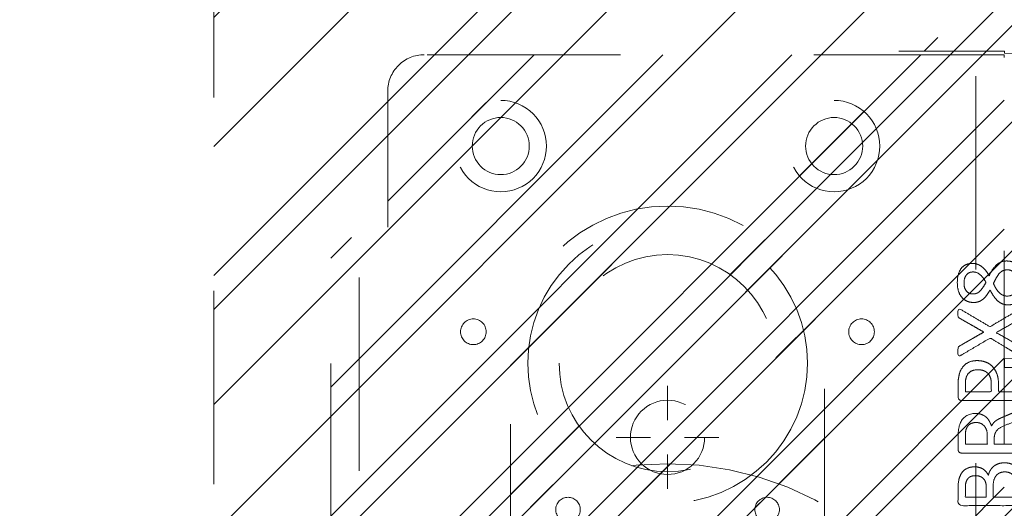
# Model space of a CAD drawing. Header units: inches. Extents: x -471 to -284, y -222 to 20.
# Tile 51 of 54: x -345.97 to -339.18, y 12.42 to 15.79. Entities that reach past the tile are written whole.
import ezdxf

# ---------------------------------------------------------------- set-up
doc = ezdxf.new("R2010")
doc.units = ezdxf.units.IN
doc.header["$LTSCALE"] = 32
doc.header["$MEASUREMENT"] = 0
doc.header["$PDMODE"] = 1
doc.header["$PDSIZE"] = -2
doc.linetypes.add('Dash Style-1', pattern=[0.083328, 0.041656, -0.041672])
for name, color, linetype, lineweight in [('DashLine', 7, 'Dash Style-1', 13), ('DashLineFill', 7, 'Dash Style-1', 13), ('Drawing', 7, 'Continuous', 18), ('Metal-DeskStructure', 7, 'Continuous', 13), ('None', 7, 'Continuous', 18), ('Wood_1-H', 7, 'Continuous', 13)]:
    doc.layers.add(name, color=color, linetype=linetype, lineweight=lineweight)
doc.layers.add('Metal_Black', color=7, linetype='Continuous', lineweight=13, true_color=0x4c4c4c)
pattern_1 = [(45, (0, 0), (-1.613, 1.9357), []), (45, (-1.0608, 1.0608), (-0.472346, 0.41676), [])]

# ---------------------------------------------------------------- blocks, each defined once
blk = doc.blocks.new('Group-55')
at = {"layer": 'Metal_Black', "color": 7}
for points, knots in [([(2.3381, 3.6174), (2.3657, 3.6174), (2.4119, 3.597), (2.4433, 3.5564), (2.4599, 3.4992), (2.4599, 3.4291), (2.4451, 3.3737), (2.4156, 3.335), (2.375, 3.3147), (2.327, 3.3147), (2.2919, 3.3295), (2.2624, 3.3553), (2.2366, 3.394), (2.2236, 3.418), (2.2126, 3.3959), (2.1886, 3.3645), (2.1609, 3.3424), (2.1295, 3.3313), (2.0871, 3.3313), (2.0465, 3.3479), (2.0151, 3.383), (1.9985, 3.4346), (1.9985, 3.5048), (2.0151, 3.5546), (2.0428, 3.586), (2.0797, 3.6007), (2.1203, 3.6007), (2.1517, 3.5897), (2.1812, 3.5675), (2.207, 3.5361), (2.2181, 3.514), (2.2513, 3.5915), (2.3178, 3.6174), (2.3381, 3.6174)], [0, 0, 0, 0.040945, 0.08189, 0.122836, 0.163781, 0.200632, 0.237482, 0.274333, 0.311184, 0.338205, 0.365227, 0.392248, 0.419269, 0.419269, 0.443822, 0.468375, 0.492928, 0.51748, 0.549396, 0.581313, 0.613229, 0.645145, 0.677061, 0.708977, 0.740893, 0.772809, 0.799408, 0.826007, 0.852606, 0.879205, 0.879205, 0.969801, 1, 1, 1]), ([(2.1074, 3.5417), (2.0926, 3.5417), (2.0705, 3.5325), (2.0539, 3.5122), (2.0446, 3.4845), (2.0446, 3.4291), (2.0778, 3.3904), (2.1221, 3.3904), (2.1443, 3.3996), (2.1646, 3.4199), (2.1849, 3.4494), (2.196, 3.4697), (2.1775, 3.5048), (2.1332, 3.5417), (2.1074, 3.5417)], [0, 0, 0, 0.064819, 0.129638, 0.194457, 0.259276, 0.388914, 0.518552, 0.583375, 0.648198, 0.71302, 0.777843, 0.777843, 0.888922, 1, 1, 1]), ([(2.3436, 3.5564), (2.327, 3.5564), (2.3012, 3.5454), (2.279, 3.5214), (2.2587, 3.4863), (2.2476, 3.4623), (2.2569, 3.4402), (2.279, 3.407), (2.3012, 3.3867), (2.327, 3.3756), (2.4119, 3.3756), (2.4119, 3.5122), (2.375, 3.5564), (2.3436, 3.5564)], [0, 0, 0, 0.062166, 0.124332, 0.186498, 0.248664, 0.248664, 0.305108, 0.361552, 0.417996, 0.474441, 0.742583, 0.871292, 1, 1, 1]), ([(2.4303, 3.2861), (2.4377, 3.2898), (2.4469, 3.2916), (2.4525, 3.2861), (2.4543, 3.2713), (2.4543, 3.2515), (2.4543, 3.2363), (2.4506, 3.2289), (2.4469, 3.2252), (2.4433, 3.2233), (2.3547, 3.1735), (2.2661, 3.1237), (2.3547, 3.0739), (2.4433, 3.024), (2.4469, 3.0222), (2.4506, 3.0166), (2.4543, 3.0111), (2.4543, 2.9959), (2.4543, 2.976), (2.4516, 2.9567), (2.4377, 2.9594), (2.4303, 2.9631), (2.3279, 3.025), (2.2255, 3.0868), (2.1258, 3.0277), (2.0262, 2.9687), (2.0188, 2.965), (2.005, 2.9622), (2.0022, 2.9816), (2.0022, 3.0056), (2.004, 3.0185), (2.0059, 3.0259), (2.0114, 3.0296), (2.0133, 3.0314), (2.0972, 3.0794), (2.1812, 3.1274), (2.0972, 3.1754), (2.0133, 3.2233), (2.0114, 3.2252), (2.0059, 3.227), (2.004, 3.2344), (2.0022, 3.2455), (2.0022, 3.2676), (2.005, 3.287), (2.0188, 3.2842), (2.0262, 3.2805), (2.1249, 3.2224), (2.2236, 3.1643), (2.327, 3.2252), (2.4303, 3.2861)], [0, 0, 0, 0.005797, 0.011593, 0.01739, 0.023187, 0.027776, 0.031157, 0.034538, 0.03792, 0.03792, 0.121199, 0.121199, 0.204479, 0.204479, 0.20786, 0.211241, 0.214623, 0.219212, 0.225008, 0.236602, 0.242398, 0.242398, 0.326423, 0.326423, 0.407782, 0.407782, 0.413578, 0.425171, 0.430968, 0.435937, 0.440905, 0.445874, 0.450842, 0.450842, 0.634953, 0.634953, 0.819063, 0.819063, 0.824031, 0.829, 0.833968, 0.838937, 0.843905, 0.853843, 0.858811, 0.858811, 0.927786, 0.927786, 1, 1, 1]), ([(2.1351, 2.9306), (2.1701, 2.9306), (2.2236, 2.9085), (2.2605, 2.8679), (2.2827, 2.8088), (2.2827, 2.7414), (2.2827, 2.7165), (2.363, 2.7165), (2.4469, 2.7165), (2.4506, 2.7128), (2.4525, 2.7055), (2.4543, 2.6944), (2.4543, 2.6778), (2.4525, 2.6667), (2.4506, 2.6593), (2.4469, 2.6556), (2.2366, 2.6556), (2.0169, 2.6556), (2.004, 2.6704), (2.004, 2.7276), (2.004, 2.7904), (2.0077, 2.8162), (2.0151, 2.8531), (2.0372, 2.89), (2.0686, 2.9177), (2.1111, 2.9306), (2.1351, 2.9306)], [0, 0, 0, 0.066268, 0.132535, 0.198803, 0.26507, 0.303966, 0.303966, 0.429297, 0.43506, 0.440822, 0.446584, 0.452347, 0.456957, 0.461567, 0.466177, 0.470786, 0.728938, 0.745073, 0.761208, 0.845107, 0.870922, 0.896738, 0.922553, 0.948369, 0.974184, 1, 1, 1]), ([(2.1406, 2.8679), (2.1129, 2.8679), (2.076, 2.8476), (2.0594, 2.818), (2.0539, 2.7867), (2.0539, 2.7433), (2.0539, 2.7165), (2.1434, 2.7165), (2.2329, 2.7165), (2.2329, 2.7433), (2.2329, 2.7959), (2.2199, 2.8328), (2.1941, 2.8568), (2.1609, 2.8679), (2.1406, 2.8679)], [0, 0, 0, 0.053098, 0.106195, 0.159293, 0.212391, 0.297937, 0.297937, 0.584068, 0.584068, 0.669615, 0.752211, 0.834807, 0.917404, 1, 1, 1]), ([(2.4433, 2.5926), (2.4469, 2.5926), (2.4506, 2.5908), (2.4525, 2.5834), (2.4543, 2.5705), (2.4543, 2.552), (2.4525, 2.541), (2.4506, 2.5336), (2.4451, 2.5299), (2.4396, 2.528), (2.387, 2.5077), (2.3344, 2.4874), (2.3159, 2.48), (2.2864, 2.4653), (2.2642, 2.4431), (2.2532, 2.4136), (2.2532, 2.3739), (2.2532, 2.3546), (2.3482, 2.3546), (2.4469, 2.3546), (2.4506, 2.3509), (2.4525, 2.3435), (2.4543, 2.3324), (2.4543, 2.3158), (2.4525, 2.3047), (2.4506, 2.2973), (2.4469, 2.2937), (2.2356, 2.2937), (2.0151, 2.2937), (2.004, 2.3084), (2.004, 2.3638), (2.004, 2.4284), (2.0059, 2.4505), (2.0077, 2.4597), (2.0114, 2.4856), (2.0317, 2.5262), (2.0612, 2.552), (2.1, 2.5668), (2.1443, 2.5668), (2.1812, 2.5539), (2.2089, 2.5317), (2.2273, 2.4985), (2.2347, 2.48), (2.2402, 2.4911), (2.255, 2.5096), (2.2753, 2.5243), (2.303, 2.5373), (2.3196, 2.5446), (2.3685, 2.5649), (2.4174, 2.5852), (2.4303, 2.5908), (2.4414, 2.5926), (2.4433, 2.5926)], [0, 0, 0, 0.004018, 0.008035, 0.012053, 0.01607, 0.020088, 0.024105, 0.028123, 0.03214, 0.03214, 0.070951, 0.070951, 0.084634, 0.098317, 0.112001, 0.125684, 0.138745, 0.138745, 0.202807, 0.205295, 0.207782, 0.21027, 0.212758, 0.214748, 0.216739, 0.218729, 0.220719, 0.332671, 0.339637, 0.346603, 0.391882, 0.407555, 0.423229, 0.423229, 0.466696, 0.510164, 0.553631, 0.597099, 0.640566, 0.684033, 0.727501, 0.770968, 0.770968, 0.798042, 0.825115, 0.852188, 0.879262, 0.879262, 0.958132, 0.958132, 0.979066, 1, 1, 1]), ([(2.1295, 2.504), (2.1018, 2.504), (2.0668, 2.48), (2.0575, 2.4524), (2.0557, 2.4431), (2.0539, 2.421), (2.0539, 2.3795), (2.0539, 2.3546), (2.1295, 2.3546), (2.2052, 2.3546), (2.2052, 2.3832), (2.2052, 2.4358), (2.1941, 2.469), (2.172, 2.493), (2.1443, 2.504), (2.1295, 2.504)], [0, 0, 0, 0.142515, 0.285031, 0.285031, 0.330993, 0.376955, 0.445899, 0.445899, 0.655281, 0.655281, 0.734439, 0.800829, 0.867219, 0.93361, 1, 1, 1]), ([(2.3233, 2.2263), (2.3454, 2.2263), (2.3805, 2.2152), (2.41, 2.1968), (2.4303, 2.1691), (2.4525, 2.1193), (2.4525, 2.0122), (2.4525, 1.9458), (2.4414, 1.931), (2.2283, 1.931), (2.0151, 1.931), (2.004, 1.9458), (2.004, 2.0039), (2.004, 2.0953), (2.0206, 2.1469), (2.0483, 2.1802), (2.0908, 2.1986), (2.1332, 2.1986), (2.1627, 2.1912), (2.1867, 2.1765), (2.207, 2.1525), (2.2126, 2.1396), (2.2163, 2.158), (2.2347, 2.1894), (2.2624, 2.2134), (2.3012, 2.2263), (2.3233, 2.2263)], [0, 0, 0, 0.031455, 0.06291, 0.094366, 0.125821, 0.188731, 0.266159, 0.275837, 0.285516, 0.435531, 0.44521, 0.454888, 0.521427, 0.574659, 0.627891, 0.681123, 0.734355, 0.762747, 0.791139, 0.819531, 0.847924, 0.847924, 0.885943, 0.923962, 0.961981, 1, 1, 1]), ([(2.124, 2.1377), (2.1074, 2.1377), (2.0815, 2.1285), (2.0631, 2.1082), (2.0539, 2.0768), (2.0539, 2.0215), (2.0539, 1.9901), (2.1258, 1.9901), (2.1978, 1.9901), (2.1978, 2.0242), (2.1978, 2.0805), (2.1867, 2.11), (2.1664, 2.1285), (2.1387, 2.1377), (2.124, 2.1377)], [0, 0, 0, 0.074499, 0.148998, 0.223496, 0.297995, 0.395417, 0.395417, 0.61891, 0.61891, 0.724928, 0.793696, 0.862464, 0.931232, 1, 1, 1]), ([(2.327, 2.1636), (2.3067, 2.1636), (2.2772, 2.1506), (2.2569, 2.1266), (2.2458, 2.0897), (2.2458, 2.0261), (2.2458, 1.9901), (2.3242, 1.9901), (2.4027, 1.9901), (2.4027, 2.0334), (2.4027, 2.1174), (2.375, 2.1506), (2.3454, 2.1636), (2.327, 2.1636)], [0, 0, 0, 0.079156, 0.158312, 0.237468, 0.316624, 0.419526, 0.419526, 0.643799, 0.643799, 0.767809, 0.883905, 0.941952, 1, 1, 1]), ([(2.4285, 1.8552), (2.4359, 1.8552), (2.4497, 1.8524), (2.4525, 1.8441), (2.4525, 1.7251), (2.4525, 1.6061), (2.4506, 1.6024), (2.4451, 1.5987), (2.4359, 1.5968), (2.423, 1.5968), (2.4137, 1.5987), (2.4082, 1.6005), (2.4045, 1.6061), (2.4045, 1.655), (2.4045, 1.702), (2.2347, 1.702), (2.0649, 1.702), (2.0908, 1.6587), (2.1166, 1.6153), (2.1184, 1.6097), (2.1203, 1.6005), (2.1166, 1.5968), (2.1055, 1.595), (2.0931, 1.595), (2.0834, 1.595), (2.0778, 1.5968), (2.0742, 1.6005), (2.0723, 1.6042), (2.0391, 1.6559), (2.0059, 1.7076), (2.004, 1.7094), (2.004, 1.7131), (2.0022, 1.7186), (2.0022, 1.7357), (2.0022, 1.7537), (2.0059, 1.7592), (2.0096, 1.7611), (2.208, 1.7611), (2.4045, 1.7611), (2.4045, 1.8017), (2.4045, 1.846), (2.4082, 1.8497), (2.4137, 1.8533), (2.423, 1.8552), (2.4285, 1.8552)], [0, 0, 0, 0.00261, 0.007831, 0.010441, 0.176195, 0.178805, 0.181415, 0.184026, 0.186636, 0.188594, 0.190551, 0.192509, 0.194467, 0.244389, 0.244389, 0.424498, 0.424498, 0.47805, 0.47805, 0.484241, 0.490432, 0.496622, 0.502813, 0.507071, 0.510941, 0.514811, 0.518682, 0.518682, 0.576295, 0.576295, 0.578743, 0.58119, 0.583638, 0.590247, 0.593184, 0.596122, 0.599059, 0.911881, 0.911881, 0.976501, 0.982376, 0.988251, 0.994125, 1, 1, 1])]:
    blk.add_open_spline(points, degree=2, knots=knots, dxfattribs=at)
blk = doc.blocks.new('1BRPX8-Util_Bkt_Lg-F (2D)')
at = {"layer": 'DashLineFill', "linetype": 'Continuous', "lineweight": 13}
h = blk.add_hatch(dxfattribs=at)
h.set_pattern_fill('Steel', color=253, style=0, pattern_type=2)
h.set_pattern_definition(pattern_1)
edge = h.paths.add_edge_path()
edge.add_line((-4.4685, 7.4055), (-3.1299, 7.4055))
edge.add_line((-3.1299, 7.4055), (-3.1299, -2.0118))
edge.add_line((-3.1299, -2.0118), (-4.4685, -2.0118))
edge.add_line((-4.4685, -2.0118), (-4.4685, -2.1457))
edge.add_line((-4.4685, -2.1457), (-2.4213, -2.1457))
edge.add_line((-2.4213, -2.1457), (-2.4213, -2.5236))
edge.add_arc((-2.3031, -2.5236), 0.1181, 180, 270)
edge.add_line((-2.3031, -2.6417), (2.3031, -2.6417))
edge.add_arc((2.3031, -2.5236), 0.1181, 270, 360)
edge.add_line((2.4213, -2.5236), (2.4213, -2.1457))
edge.add_line((2.4213, -2.1457), (4.4685, -2.1457))
edge.add_line((4.4685, -2.1457), (4.4685, -2.0118))
edge.add_line((4.4685, -2.0118), (3.1299, -2.0118))
edge.add_line((3.1299, -2.0118), (3.1299, 7.4055))
edge.add_line((3.1299, 7.4055), (4.4685, 7.4055))
edge.add_line((4.4685, 7.4055), (4.4685, 7.5394))
edge.add_line((4.4685, 7.5394), (2.4213, 7.5394))
edge.add_line((2.4213, 7.5394), (2.4213, 7.9173))
edge.add_arc((2.3031, 7.9173), 0.1181, 0, 90)
edge.add_line((2.3031, 8.0354), (-2.3031, 8.0354))
edge.add_arc((-2.3031, 7.9173), 0.1181, 90, 180)
edge.add_line((-2.4213, 7.9173), (-2.4213, 7.5394))
edge.add_line((-2.4213, 7.5394), (-4.4685, 7.5394))
edge.add_line((-4.4685, 7.5394), (-4.4685, 7.4055))
at = {"layer": 'DashLineFill', "flags": 128}
blk.add_lwpolyline([(-4.4685, 7.4055), (-3.1299, 7.4055), (-3.1299, -2.0118), (-4.4685, -2.0118), (-4.4685, -2.1457), (-2.4213, -2.1457), (-2.4213, -2.5236, 0.414214), (-2.3031, -2.6417), (2.3031, -2.6417, 0.414214), (2.4213, -2.5236), (2.4213, -2.1457), (4.4685, -2.1457), (4.4685, -2.0118), (3.1299, -2.0118), (3.1299, 7.4055), (4.4685, 7.4055), (4.4685, 7.5394), (2.4213, 7.5394), (2.4213, 7.9173, 0.414214), (2.3031, 8.0354), (-2.3031, 8.0354, 0.414214), (-2.4213, 7.9173), (-2.4213, 7.5394), (-4.4685, 7.5394)], format="xyb", close=True, dxfattribs=at)
at = {"layer": 'Metal_Black', "color": 7}
blk.add_blockref('Group-55', (0, 0), dxfattribs=at)
blk = doc.blocks.new('Slate-LegBrace (2D)')
at = {"layer": 'DashLineFill', "linetype": 'Continuous', "lineweight": 13}
h = blk.add_hatch(dxfattribs=at)
h.set_pattern_fill('Steel', color=253, style=0, pattern_type=2)
h.set_pattern_definition(pattern_1)
edge = h.paths.add_edge_path()
edge.add_line((-2.1996, 0.1352), (-1.3748, 0.1352))
edge.add_arc((0, 0.0136), 1.3801, 5.05459, 174.94541, ccw=False)
edge.add_line((1.3748, 0.1352), (2.1997, 0.1352))
edge.add_arc((0.0001, 0.0171), 2.2028, 3.07313, 176.92687)
h = blk.add_hatch(dxfattribs=at)
h.set_pattern_fill('Steel', color=253, style=0, pattern_type=2)
h.set_pattern_definition(pattern_1)
h.paths.add_polyline_path([(-0.6866, 1.8192), (-0.6949, 1.8196), (-0.7032, 1.8209), (-0.7112, 1.8229), (-0.719, 1.8257), (-0.7265, 1.8292), (-0.7337, 1.8335), (-0.7403, 1.8384), (-0.7465, 1.844), (-0.7521, 1.8502), (-0.757, 1.8568), (-0.7613, 1.864), (-0.7648, 1.8715), (-0.7676, 1.8793), (-0.7697, 1.8874), (-0.7709, 1.8956), (-0.7713, 1.9039), (-0.7709, 1.9122), (-0.7697, 1.9204), (-0.7676, 1.9284), (-0.7648, 1.9363), (-0.7613, 1.9438), (-0.757, 1.9509), (-0.7521, 1.9576), (-0.7465, 1.9637), (-0.7403, 1.9693), (-0.7337, 1.9742), (-0.7265, 1.9785), (-0.719, 1.9821), (-0.7112, 1.9849), (-0.7032, 1.9869), (-0.6949, 1.9881), (-0.6866, 1.9885), (-0.6783, 1.9881), (-0.6701, 1.9869), (-0.6621, 1.9849), (-0.6542, 1.9821), (-0.6467, 1.9785), (-0.6396, 1.9742), (-0.6329, 1.9693), (-0.6268, 1.9637), (-0.6212, 1.9576), (-0.6163, 1.9509), (-0.612, 1.9438), (-0.6084, 1.9363), (-0.6056, 1.9284), (-0.6036, 1.9204), (-0.6024, 1.9122), (-0.602, 1.9039), (-0.6024, 1.8956), (-0.6036, 1.8874), (-0.6056, 1.8793), (-0.6084, 1.8715), (-0.612, 1.864), (-0.6163, 1.8568), (-0.6212, 1.8502), (-0.6268, 1.844), (-0.6329, 1.8384), (-0.6396, 1.8335), (-0.6467, 1.8292), (-0.6542, 1.8257), (-0.6621, 1.8229), (-0.6701, 1.8209), (-0.6783, 1.8196)])
h = blk.add_hatch(dxfattribs=at)
h.set_pattern_fill('Steel', color=253, style=0, pattern_type=2)
h.set_pattern_definition(pattern_1)
h.paths.add_polyline_path([(0.6865, 1.8192), (0.6783, 1.8196), (0.67, 1.8209), (0.662, 1.8229), (0.6542, 1.8257), (0.6467, 1.8293), (0.6395, 1.8335), (0.6329, 1.8385), (0.6267, 1.8441), (0.6212, 1.8502), (0.6162, 1.8569), (0.6119, 1.864), (0.6084, 1.8716), (0.6056, 1.8794), (0.6036, 1.8874), (0.6024, 1.8957), (0.602, 1.904), (0.6024, 1.9123), (0.6036, 1.9205), (0.6057, 1.9285), (0.6085, 1.9363), (0.612, 1.9438), (0.6163, 1.951), (0.6213, 1.9576), (0.6268, 1.9638), (0.633, 1.9694), (0.6397, 1.9743), (0.6468, 1.9786), (0.6543, 1.9821), (0.6622, 1.9849), (0.6702, 1.9869), (0.6784, 1.9881), (0.6867, 1.9885), (0.695, 1.9881), (0.7032, 1.9869), (0.7113, 1.9848), (0.7191, 1.982), (0.7266, 1.9785), (0.7337, 1.9742), (0.7404, 1.9692), (0.7466, 1.9637), (0.7521, 1.9575), (0.7571, 1.9508), (0.7613, 1.9437), (0.7649, 1.9362), (0.7677, 1.9284), (0.7697, 1.9203), (0.7709, 1.9121), (0.7713, 1.9038), (0.7709, 1.8955), (0.7696, 1.8873), (0.7676, 1.8792), (0.7648, 1.8714), (0.7612, 1.8639), (0.757, 1.8568), (0.752, 1.8501), (0.7464, 1.844), (0.7403, 1.8384), (0.7336, 1.8334), (0.7265, 1.8292), (0.7189, 1.8256), (0.7111, 1.8228), (0.7031, 1.8208), (0.6948, 1.8196)])
at = {"layer": 'DashLineFill', "flags": 128}
blk.add_lwpolyline([(-2.1996, 0.1352), (-1.3748, 0.1352, -0.915455), (1.3748, 0.1352), (2.1997, 0.1352, 0.947752)], format="xyb", close=True, dxfattribs=at)
for points in [[(-0.6866, 1.8192), (-0.6949, 1.8196), (-0.7032, 1.8209), (-0.7112, 1.8229), (-0.719, 1.8257), (-0.7265, 1.8292), (-0.7337, 1.8335), (-0.7403, 1.8384), (-0.7465, 1.844), (-0.7521, 1.8502), (-0.757, 1.8568), (-0.7613, 1.864), (-0.7648, 1.8715), (-0.7676, 1.8793), (-0.7697, 1.8874), (-0.7709, 1.8956), (-0.7713, 1.9039), (-0.7709, 1.9122), (-0.7697, 1.9204), (-0.7676, 1.9284), (-0.7648, 1.9363), (-0.7613, 1.9438), (-0.757, 1.9509), (-0.7521, 1.9576), (-0.7465, 1.9637), (-0.7403, 1.9693), (-0.7337, 1.9742), (-0.7265, 1.9785), (-0.719, 1.9821), (-0.7112, 1.9849), (-0.7032, 1.9869), (-0.6949, 1.9881), (-0.6866, 1.9885), (-0.6783, 1.9881), (-0.6701, 1.9869), (-0.6621, 1.9849), (-0.6542, 1.9821), (-0.6467, 1.9785), (-0.6396, 1.9742), (-0.6329, 1.9693), (-0.6268, 1.9637), (-0.6212, 1.9576), (-0.6163, 1.9509), (-0.612, 1.9438), (-0.6084, 1.9363), (-0.6056, 1.9284), (-0.6036, 1.9204), (-0.6024, 1.9122), (-0.602, 1.9039), (-0.6024, 1.8956), (-0.6036, 1.8874), (-0.6056, 1.8793), (-0.6084, 1.8715), (-0.612, 1.864), (-0.6163, 1.8568), (-0.6212, 1.8502), (-0.6268, 1.844), (-0.6329, 1.8384), (-0.6396, 1.8335), (-0.6467, 1.8292), (-0.6542, 1.8257), (-0.6621, 1.8229), (-0.6701, 1.8209), (-0.6783, 1.8196)], [(0.6865, 1.8192), (0.6783, 1.8196), (0.67, 1.8209), (0.662, 1.8229), (0.6542, 1.8257), (0.6467, 1.8293), (0.6395, 1.8335), (0.6329, 1.8385), (0.6267, 1.8441), (0.6212, 1.8502), (0.6162, 1.8569), (0.6119, 1.864), (0.6084, 1.8716), (0.6056, 1.8794), (0.6036, 1.8874), (0.6024, 1.8957), (0.602, 1.904), (0.6024, 1.9123), (0.6036, 1.9205), (0.6057, 1.9285), (0.6085, 1.9363), (0.612, 1.9438), (0.6163, 1.951), (0.6213, 1.9576), (0.6268, 1.9638), (0.633, 1.9694), (0.6397, 1.9743), (0.6468, 1.9786), (0.6543, 1.9821), (0.6622, 1.9849), (0.6702, 1.9869), (0.6784, 1.9881), (0.6867, 1.9885), (0.695, 1.9881), (0.7032, 1.9869), (0.7113, 1.9848), (0.7191, 1.982), (0.7266, 1.9785), (0.7337, 1.9742), (0.7404, 1.9692), (0.7466, 1.9637), (0.7521, 1.9575), (0.7571, 1.9508), (0.7613, 1.9437), (0.7649, 1.9362), (0.7677, 1.9284), (0.7697, 1.9203), (0.7709, 1.9121), (0.7713, 1.9038), (0.7709, 1.8955), (0.7696, 1.8873), (0.7676, 1.8792), (0.7648, 1.8714), (0.7612, 1.8639), (0.757, 1.8568), (0.752, 1.8501), (0.7464, 1.844), (0.7403, 1.8384), (0.7336, 1.8334), (0.7265, 1.8292), (0.7189, 1.8256), (0.7111, 1.8228), (0.7031, 1.8208), (0.6948, 1.8196)]]:
    blk.add_lwpolyline(points, close=True, dxfattribs=at)
blk = doc.blocks.new('TLLegSleeve (2D)')
at = {"layer": 'DashLineFill', "linetype": 'Continuous', "lineweight": 13}
h = blk.add_hatch(dxfattribs=at)
h.set_pattern_fill('Steel', color=253, style=0, pattern_type=2)
h.set_pattern_definition(pattern_1)
edge = h.paths.add_edge_path()
edge.add_line((1.0827, 1.4023), (1.0827, 2.9134))
edge.add_arc((0, 2.9134), 1.0827, 0, 180)
edge.add_line((-1.0827, 2.9134), (-1.0827, 1.4023))
edge.add_arc((0, 0), 1.7717, 127.66989, 412.33011)
edge.add_line((1.0827, 1.4023), (1.0827, 1.4023))
edge = h.paths.add_edge_path()
edge.add_arc((0, 2.9134), 0.748, 180, 360)
edge.add_arc((0, 2.9134), 0.748, 0, 180)
edge.add_line((-0.748, 2.9134), (-0.748, 2.9134))
edge = h.paths.add_edge_path()
edge.add_arc((0, 0), 1.437, 180, 360)
edge.add_arc((0, 0), 1.437, 0, 180)
edge.add_line((-1.437, 0), (-1.437, 0))
at = {"layer": 'DashLine', "color": 8, "flags": 128}
blk.add_lwpolyline([(0.9646, 2.9134), (0.9599, 2.8188), (0.946, 2.7252), (0.923, 2.6334), (0.8911, 2.5443), (0.8507, 2.4587), (0.802, 2.3775), (0.7456, 2.3015), (0.6821, 2.2313), (0.6119, 2.1678), (0.5359, 2.1114), (0.4547, 2.0627), (0.3691, 2.0222), (0.28, 1.9904), (0.1882, 1.9674), (0.0945, 1.9535), (0, 1.9488), (-0.0945, 1.9535), (-0.1882, 1.9674), (-0.28, 1.9904), (-0.3691, 2.0222), (-0.4547, 2.0627), (-0.5359, 2.1114), (-0.6119, 2.1678), (-0.6821, 2.2313), (-0.7456, 2.3015), (-0.802, 2.3775), (-0.8507, 2.4587), (-0.8911, 2.5443), (-0.923, 2.6334), (-0.946, 2.7252), (-0.9599, 2.8188), (-0.9646, 2.9134), (-0.9599, 3.0079), (-0.946, 3.1016), (-0.923, 3.1934), (-0.8911, 3.2825), (-0.8507, 3.3681), (-0.802, 3.4493), (-0.7456, 3.5253), (-0.6821, 3.5954), (-0.6119, 3.659), (-0.5359, 3.7154), (-0.4547, 3.7641), (-0.3691, 3.8045), (-0.28, 3.8364), (-0.1882, 3.8594), (-0.0945, 3.8733), (0, 3.878), (0.0945, 3.8733), (0.1882, 3.8594), (0.28, 3.8364), (0.3691, 3.8045), (0.4547, 3.7641), (0.5359, 3.7154), (0.6119, 3.659), (0.6821, 3.5954), (0.7456, 3.5253), (0.802, 3.4493), (0.8507, 3.3681), (0.8911, 3.2825), (0.923, 3.1934), (0.946, 3.1016), (0.9599, 3.0079)], close=True, dxfattribs=at)
at = {"layer": 'DashLineFill', "flags": 128}
for points in [[(1.0827, 1.4023), (1.0827, 2.9134, 1), (-1.0827, 2.9134), (-1.0827, 1.4023, 2.931619), (1.0827, 1.4023)], [(-0.748, 2.9134, 1), (0.748, 2.9134, 1), (-0.748, 2.9134)]]:
    blk.add_lwpolyline(points, format="xyb", close=True, dxfattribs=at)
at = {"layer": 'DashLineFill', "linetype": 'Continuous', "lineweight": 5}
blk.add_point((0, 2.9134), dxfattribs=at)
blk = doc.blocks.new('Group-56')
at = {"layer": 'Wood_1-H', "color": 7}
for name in ['1BRPX8-Util_Bkt_Lg-F (2D)', 'TLLegSleeve (2D)', 'Slate-LegBrace (2D)']:
    blk.add_blockref(name, (62.9921, -8.3071), dxfattribs=at)
blk = doc.blocks.new('Group-66')
at = {"layer": 'DashLine'}
for p, q in [((0.0002, -5.9843), (0.0002, -5.748)), ((-0.1179, -6.1024), (-0.3541, -6.1024)), ((0.1183, -6.1024), (0.3545, -6.1024)), ((0.0002, -6.2205), (0.0002, -6.4567))]:
    blk.add_line(p, q, dxfattribs=at)
at = {"layer": 'DashLine', "flags": 128}
blk.add_lwpolyline([(-0.2557, -6.1024), (-0.2545, -6.0773), (-0.2508, -6.0524), (-0.2447, -6.0281), (-0.2362, -6.0044), (-0.2255, -5.9817), (-0.2126, -5.9602), (-0.1976, -5.94), (-0.1808, -5.9214), (-0.1621, -5.9045), (-0.142, -5.8896), (-0.1204, -5.8767), (-0.0977, -5.8659), (-0.0741, -5.8575), (-0.0497, -5.8514), (-0.0249, -5.8477), (0.0002, -5.8465), (0.0253, -5.8477), (0.0501, -5.8514), (0.0745, -5.8575), (0.0981, -5.8659), (0.1208, -5.8767), (0.1424, -5.8896), (0.1625, -5.9045), (0.1812, -5.9214), (0.198, -5.94), (0.213, -5.9602), (0.2259, -5.9817), (0.2366, -6.0044), (0.2451, -6.0281), (0.2512, -6.0524), (0.2549, -6.0773), (0.2561, -6.1024), (0.2549, -6.1274), (0.2512, -6.1523), (0.2451, -6.1766), (0.2366, -6.2003), (0.2259, -6.223), (0.213, -6.2445), (0.198, -6.2647), (0.1812, -6.2833), (0.1625, -6.3002), (0.1424, -6.3151), (0.1208, -6.3281), (0.0981, -6.3388), (0.0745, -6.3472), (0.0501, -6.3534), (0.0253, -6.357), (0.0002, -6.3583), (-0.0249, -6.357), (-0.0497, -6.3534), (-0.0741, -6.3472), (-0.0977, -6.3388), (-0.1204, -6.3281), (-0.142, -6.3151), (-0.1621, -6.3002), (-0.1808, -6.2833), (-0.1976, -6.2647), (-0.2126, -6.2445), (-0.2255, -6.223), (-0.2362, -6.2003), (-0.2447, -6.1766), (-0.2508, -6.1523), (-0.2545, -6.1274)], close=True, dxfattribs=at)
blk = doc.blocks.new('1BRPT9-Bracket (2D)')
at = {"layer": 'DashLineFill', "linetype": 'Continuous', "lineweight": 13}
h = blk.add_hatch(dxfattribs=at)
h.set_pattern_fill('Steel', color=253, style=0, pattern_type=2)
h.set_pattern_definition(pattern_1)
edge = h.paths.add_edge_path()
edge.add_arc((1.6779, -8.4882), 0.252, 270, 360)
edge.add_line((1.9299, -8.4882), (1.9299, -7.4803))
edge.add_line((1.9299, -7.4803), (2.3236, -7.4803))
edge.add_line((2.3236, -7.4803), (2.3236, 7.4611))
edge.add_line((2.3236, 7.4611), (1.9299, 7.4803))
edge.add_line((1.9299, 7.4803), (1.9299, 8.4882))
edge.add_arc((1.6779, 8.4882), 0.252, 360, 450)
edge.add_line((1.6779, 8.7402), (-2.3221, 8.7402))
edge.add_line((-2.3221, 8.7402), (-2.3221, -8.7402))
edge.add_line((-2.3221, -8.7402), (1.6779, -8.7402))
h = blk.add_hatch(dxfattribs=at)
h.set_pattern_fill('Steel', color=253, style=0, pattern_type=2)
h.set_pattern_definition(pattern_1)
h.paths.add_polyline_path([(-1.3378, -6.9188), (-1.3465, -6.9184), (-1.3551, -6.9171), (-1.3635, -6.915), (-1.3717, -6.912), (-1.3796, -6.9083), (-1.387, -6.9039), (-1.394, -6.8987), (-1.4005, -6.8928), (-1.4063, -6.8864), (-1.4115, -6.8794), (-1.4159, -6.872), (-1.4197, -6.8641), (-1.4226, -6.8559), (-1.4247, -6.8475), (-1.426, -6.8389), (-1.4264, -6.8302), (-1.426, -6.8215), (-1.4247, -6.8129), (-1.4226, -6.8045), (-1.4197, -6.7963), (-1.4159, -6.7884), (-1.4115, -6.781), (-1.4063, -6.774), (-1.4005, -6.7676), (-1.394, -6.7617), (-1.387, -6.7565), (-1.3796, -6.7521), (-1.3717, -6.7484), (-1.3635, -6.7454), (-1.3551, -6.7433), (-1.3465, -6.742), (-1.3378, -6.7416), (-1.3291, -6.742), (-1.3205, -6.7433), (-1.3121, -6.7454), (-1.3039, -6.7484), (-1.2961, -6.7521), (-1.2886, -6.7565), (-1.2816, -6.7617), (-1.2752, -6.7676), (-1.2693, -6.774), (-1.2642, -6.781), (-1.2597, -6.7884), (-1.256, -6.7963), (-1.253, -6.8045), (-1.2509, -6.8129), (-1.2497, -6.8215), (-1.2492, -6.8302), (-1.2497, -6.8389), (-1.2509, -6.8475), (-1.253, -6.8559), (-1.256, -6.8641), (-1.2597, -6.872), (-1.2642, -6.8794), (-1.2693, -6.8864), (-1.2752, -6.8928), (-1.2816, -6.8987), (-1.2886, -6.9039), (-1.2961, -6.9083), (-1.3039, -6.912), (-1.3121, -6.915), (-1.3205, -6.9171), (-1.3291, -6.9184)])
h = blk.add_hatch(dxfattribs=at)
h.set_pattern_fill('Steel', color=253, style=0, pattern_type=2)
h.set_pattern_definition(pattern_1)
h.paths.add_polyline_path([(1.3393, -6.9188), (1.3307, -6.9184), (1.3221, -6.9171), (1.3136, -6.915), (1.3054, -6.912), (1.2976, -6.9083), (1.2901, -6.9039), (1.2832, -6.8987), (1.2767, -6.8928), (1.2709, -6.8864), (1.2657, -6.8794), (1.2612, -6.872), (1.2575, -6.8641), (1.2546, -6.8559), (1.2525, -6.8475), (1.2512, -6.8389), (1.2508, -6.8302), (1.2512, -6.8215), (1.2525, -6.8129), (1.2546, -6.8045), (1.2575, -6.7963), (1.2612, -6.7884), (1.2657, -6.781), (1.2709, -6.774), (1.2767, -6.7676), (1.2832, -6.7617), (1.2901, -6.7565), (1.2976, -6.7521), (1.3054, -6.7484), (1.3136, -6.7454), (1.3221, -6.7433), (1.3307, -6.742), (1.3393, -6.7416), (1.348, -6.742), (1.3566, -6.7433), (1.3651, -6.7454), (1.3732, -6.7484), (1.3811, -6.7521), (1.3886, -6.7565), (1.3955, -6.7617), (1.402, -6.7676), (1.4078, -6.774), (1.413, -6.781), (1.4175, -6.7884), (1.4212, -6.7963), (1.4241, -6.8045), (1.4262, -6.8129), (1.4275, -6.8215), (1.4279, -6.8302), (1.4275, -6.8389), (1.4262, -6.8475), (1.4241, -6.8559), (1.4212, -6.8641), (1.4175, -6.872), (1.413, -6.8794), (1.4078, -6.8864), (1.402, -6.8928), (1.3955, -6.8987), (1.3886, -6.9039), (1.3811, -6.9083), (1.3732, -6.912), (1.3651, -6.915), (1.3566, -6.9171), (1.348, -6.9184)])
h = blk.add_hatch(dxfattribs=at)
h.set_pattern_fill('Steel', color=253, style=0, pattern_type=2)
h.set_pattern_definition(pattern_1)
h.paths.add_polyline_path([(-1.1488, -8.4252), (-1.1797, -8.4237), (-1.2103, -8.4191), (-1.2403, -8.4116), (-1.2694, -8.4012), (-1.2973, -8.388), (-1.3238, -8.3721), (-1.3486, -8.3537), (-1.3716, -8.3329), (-1.3923, -8.31), (-1.4107, -8.2852), (-1.4266, -8.2587), (-1.4398, -8.2308), (-1.4502, -8.2017), (-1.4577, -8.1717), (-1.4623, -8.1411), (-1.4638, -8.1102), (-1.4623, -8.0794), (-1.4577, -8.0488), (-1.4502, -8.0188), (-1.4398, -7.9897), (-1.4266, -7.9618), (-1.4107, -7.9353), (-1.3923, -7.9104), (-1.3716, -7.8875), (-1.3486, -7.8668), (-1.3238, -7.8484), (-1.2973, -7.8325), (-1.2694, -7.8193), (-1.2403, -7.8088), (-1.2103, -7.8013), (-1.1797, -7.7968), (-1.1488, -7.7953), (-1.118, -7.7968), (-1.0874, -7.8013), (-1.0574, -7.8088), (-1.0283, -7.8193), (-1.0004, -7.8325), (-0.9739, -7.8484), (-0.949, -7.8668), (-0.9261, -7.8875), (-0.9054, -7.9104), (-0.887, -7.9353), (-0.8711, -7.9618), (-0.8579, -7.9897), (-0.8474, -8.0188), (-0.8399, -8.0488), (-0.8354, -8.0794), (-0.8339, -8.1102), (-0.8354, -8.1411), (-0.8399, -8.1717), (-0.8474, -8.2017), (-0.8579, -8.2308), (-0.8711, -8.2587), (-0.887, -8.2852), (-0.9054, -8.31), (-0.9261, -8.3329), (-0.949, -8.3537), (-0.9739, -8.3721), (-1.0004, -8.388), (-1.0283, -8.4012), (-1.0574, -8.4116), (-1.0874, -8.4191), (-1.118, -8.4237)])
h = blk.add_hatch(dxfattribs=at)
h.set_pattern_fill('Steel', color=253, style=0, pattern_type=2)
h.set_pattern_definition(pattern_1)
h.paths.add_polyline_path([(1.1504, -8.4252), (1.1195, -8.4237), (1.0889, -8.4191), (1.0589, -8.4116), (1.0298, -8.4012), (1.0019, -8.388), (0.9754, -8.3721), (0.9506, -8.3537), (0.9277, -8.3329), (0.9069, -8.31), (0.8885, -8.2852), (0.8726, -8.2587), (0.8594, -8.2308), (0.849, -8.2017), (0.8415, -8.1717), (0.8369, -8.1411), (0.8354, -8.1102), (0.8369, -8.0794), (0.8415, -8.0488), (0.849, -8.0188), (0.8594, -7.9897), (0.8726, -7.9618), (0.8885, -7.9353), (0.9069, -7.9104), (0.9277, -7.8875), (0.9506, -7.8668), (0.9754, -7.8484), (1.0019, -7.8325), (1.0298, -7.8193), (1.0589, -7.8088), (1.0889, -7.8013), (1.1195, -7.7968), (1.1504, -7.7953), (1.1812, -7.7968), (1.2118, -7.8013), (1.2418, -7.8088), (1.2709, -7.8193), (1.2988, -7.8325), (1.3254, -7.8484), (1.3502, -7.8668), (1.3731, -7.8875), (1.3938, -7.9104), (1.4123, -7.9353), (1.4281, -7.9618), (1.4414, -7.9897), (1.4518, -8.0188), (1.4593, -8.0488), (1.4638, -8.0794), (1.4653, -8.1102), (1.4638, -8.1411), (1.4593, -8.1717), (1.4518, -8.2017), (1.4414, -8.2308), (1.4281, -8.2587), (1.4123, -8.2852), (1.3938, -8.31), (1.3731, -8.3329), (1.3502, -8.3537), (1.3254, -8.3721), (1.2988, -8.388), (1.2709, -8.4012), (1.2418, -8.4116), (1.2118, -8.4191), (1.1812, -8.4237)])
h = blk.add_hatch(dxfattribs=at)
h.set_pattern_fill('Steel', color=253, style=0, pattern_type=2)
h.set_pattern_definition(pattern_1)
h.paths.add_polyline_path([(-1.1488, -8.3071), (-1.1681, -8.3061), (-1.1872, -8.3033), (-1.206, -8.2986), (-1.2242, -8.2921), (-1.2416, -8.2838), (-1.2582, -8.2739), (-1.2737, -8.2624), (-1.288, -8.2494), (-1.301, -8.2351), (-1.3125, -8.2196), (-1.3224, -8.203), (-1.3307, -8.1856), (-1.3372, -8.1674), (-1.3419, -8.1486), (-1.3447, -8.1295), (-1.3457, -8.1102), (-1.3447, -8.0909), (-1.3419, -8.0718), (-1.3372, -8.0531), (-1.3307, -8.0349), (-1.3224, -8.0174), (-1.3125, -8.0009), (-1.301, -7.9854), (-1.288, -7.971), (-1.2737, -7.9581), (-1.2582, -7.9466), (-1.2416, -7.9366), (-1.2242, -7.9284), (-1.206, -7.9219), (-1.1872, -7.9172), (-1.1681, -7.9143), (-1.1488, -7.9134), (-1.1295, -7.9143), (-1.1104, -7.9172), (-1.0917, -7.9219), (-1.0735, -7.9284), (-1.056, -7.9366), (-1.0395, -7.9466), (-1.024, -7.9581), (-1.0096, -7.971), (-0.9967, -7.9854), (-0.9852, -8.0009), (-0.9752, -8.0174), (-0.967, -8.0349), (-0.9605, -8.0531), (-0.9558, -8.0718), (-0.9529, -8.0909), (-0.952, -8.1102), (-0.9529, -8.1295), (-0.9558, -8.1486), (-0.9605, -8.1674), (-0.967, -8.1856), (-0.9752, -8.203), (-0.9852, -8.2196), (-0.9967, -8.2351), (-1.0096, -8.2494), (-1.024, -8.2624), (-1.0395, -8.2739), (-1.056, -8.2838), (-1.0735, -8.2921), (-1.0917, -8.2986), (-1.1104, -8.3033), (-1.1295, -8.3061)])
h = blk.add_hatch(dxfattribs=at)
h.set_pattern_fill('Steel', color=253, style=0, pattern_type=2)
h.set_pattern_definition(pattern_1)
h.paths.add_polyline_path([(1.1504, -8.3071), (1.1311, -8.3061), (1.112, -8.3033), (1.0932, -8.2986), (1.075, -8.2921), (1.0576, -8.2838), (1.041, -8.2739), (1.0255, -8.2624), (1.0112, -8.2494), (0.9982, -8.2351), (0.9867, -8.2196), (0.9768, -8.203), (0.9685, -8.1856), (0.962, -8.1674), (0.9573, -8.1486), (0.9545, -8.1295), (0.9535, -8.1102), (0.9545, -8.0909), (0.9573, -8.0718), (0.962, -8.0531), (0.9685, -8.0349), (0.9768, -8.0174), (0.9867, -8.0009), (0.9982, -7.9854), (1.0112, -7.971), (1.0255, -7.9581), (1.041, -7.9466), (1.0576, -7.9366), (1.075, -7.9284), (1.0932, -7.9219), (1.112, -7.9172), (1.1311, -7.9143), (1.1504, -7.9134), (1.1697, -7.9143), (1.1888, -7.9172), (1.2075, -7.9219), (1.2257, -7.9284), (1.2432, -7.9366), (1.2597, -7.9466), (1.2753, -7.9581), (1.2896, -7.971), (1.3025, -7.9854), (1.314, -8.0009), (1.324, -8.0174), (1.3322, -8.0349), (1.3387, -8.0531), (1.3434, -8.0718), (1.3463, -8.0909), (1.3472, -8.1102), (1.3463, -8.1295), (1.3434, -8.1486), (1.3387, -8.1674), (1.3322, -8.1856), (1.324, -8.203), (1.314, -8.2196), (1.3025, -8.2351), (1.2896, -8.2494), (1.2753, -8.2624), (1.2597, -8.2739), (1.2432, -8.2838), (1.2257, -8.2921), (1.2075, -8.2986), (1.1888, -8.3033), (1.1697, -8.3061)])
at = {"layer": 'DashLineFill'}
for p, q in [((-2.1252, 8.7402), (-2.1252, -8.7402)), ((2.1268, 7.4611), (2.1268, -7.4803))]:
    blk.add_line(p, q, dxfattribs=at)
at = {"layer": 'DashLineFill', "flags": 128}
blk.add_lwpolyline([(1.6779, -8.7402, 0.414214), (1.9299, -8.4882), (1.9299, -7.4803), (2.3236, -7.4803), (2.3236, 7.4611), (1.9299, 7.4803), (1.9299, 8.4882, 0.414214), (1.6779, 8.7402), (-2.3221, 8.7402), (-2.3221, -8.7402)], format="xyb", close=True, dxfattribs=at)
for points in [[(-1.3378, -6.9188), (-1.3465, -6.9184), (-1.3551, -6.9171), (-1.3635, -6.915), (-1.3717, -6.912), (-1.3796, -6.9083), (-1.387, -6.9039), (-1.394, -6.8987), (-1.4005, -6.8928), (-1.4063, -6.8864), (-1.4115, -6.8794), (-1.4159, -6.872), (-1.4197, -6.8641), (-1.4226, -6.8559), (-1.4247, -6.8475), (-1.426, -6.8389), (-1.4264, -6.8302), (-1.426, -6.8215), (-1.4247, -6.8129), (-1.4226, -6.8045), (-1.4197, -6.7963), (-1.4159, -6.7884), (-1.4115, -6.781), (-1.4063, -6.774), (-1.4005, -6.7676), (-1.394, -6.7617), (-1.387, -6.7565), (-1.3796, -6.7521), (-1.3717, -6.7484), (-1.3635, -6.7454), (-1.3551, -6.7433), (-1.3465, -6.742), (-1.3378, -6.7416), (-1.3291, -6.742), (-1.3205, -6.7433), (-1.3121, -6.7454), (-1.3039, -6.7484), (-1.2961, -6.7521), (-1.2886, -6.7565), (-1.2816, -6.7617), (-1.2752, -6.7676), (-1.2693, -6.774), (-1.2642, -6.781), (-1.2597, -6.7884), (-1.256, -6.7963), (-1.253, -6.8045), (-1.2509, -6.8129), (-1.2497, -6.8215), (-1.2492, -6.8302), (-1.2497, -6.8389), (-1.2509, -6.8475), (-1.253, -6.8559), (-1.256, -6.8641), (-1.2597, -6.872), (-1.2642, -6.8794), (-1.2693, -6.8864), (-1.2752, -6.8928), (-1.2816, -6.8987), (-1.2886, -6.9039), (-1.2961, -6.9083), (-1.3039, -6.912), (-1.3121, -6.915), (-1.3205, -6.9171), (-1.3291, -6.9184)], [(1.3393, -6.9188), (1.3307, -6.9184), (1.3221, -6.9171), (1.3136, -6.915), (1.3054, -6.912), (1.2976, -6.9083), (1.2901, -6.9039), (1.2832, -6.8987), (1.2767, -6.8928), (1.2709, -6.8864), (1.2657, -6.8794), (1.2612, -6.872), (1.2575, -6.8641), (1.2546, -6.8559), (1.2525, -6.8475), (1.2512, -6.8389), (1.2508, -6.8302), (1.2512, -6.8215), (1.2525, -6.8129), (1.2546, -6.8045), (1.2575, -6.7963), (1.2612, -6.7884), (1.2657, -6.781), (1.2709, -6.774), (1.2767, -6.7676), (1.2832, -6.7617), (1.2901, -6.7565), (1.2976, -6.7521), (1.3054, -6.7484), (1.3136, -6.7454), (1.3221, -6.7433), (1.3307, -6.742), (1.3393, -6.7416), (1.348, -6.742), (1.3566, -6.7433), (1.3651, -6.7454), (1.3732, -6.7484), (1.3811, -6.7521), (1.3886, -6.7565), (1.3955, -6.7617), (1.402, -6.7676), (1.4078, -6.774), (1.413, -6.781), (1.4175, -6.7884), (1.4212, -6.7963), (1.4241, -6.8045), (1.4262, -6.8129), (1.4275, -6.8215), (1.4279, -6.8302), (1.4275, -6.8389), (1.4262, -6.8475), (1.4241, -6.8559), (1.4212, -6.8641), (1.4175, -6.872), (1.413, -6.8794), (1.4078, -6.8864), (1.402, -6.8928), (1.3955, -6.8987), (1.3886, -6.9039), (1.3811, -6.9083), (1.3732, -6.912), (1.3651, -6.915), (1.3566, -6.9171), (1.348, -6.9184)], [(-1.1488, -8.4252), (-1.1797, -8.4237), (-1.2103, -8.4191), (-1.2403, -8.4116), (-1.2694, -8.4012), (-1.2973, -8.388), (-1.3238, -8.3721), (-1.3486, -8.3537), (-1.3716, -8.3329), (-1.3923, -8.31), (-1.4107, -8.2852), (-1.4266, -8.2587), (-1.4398, -8.2308), (-1.4502, -8.2017), (-1.4577, -8.1717), (-1.4623, -8.1411), (-1.4638, -8.1102), (-1.4623, -8.0794), (-1.4577, -8.0488), (-1.4502, -8.0188), (-1.4398, -7.9897), (-1.4266, -7.9618), (-1.4107, -7.9353), (-1.3923, -7.9104), (-1.3716, -7.8875), (-1.3486, -7.8668), (-1.3238, -7.8484), (-1.2973, -7.8325), (-1.2694, -7.8193), (-1.2403, -7.8088), (-1.2103, -7.8013), (-1.1797, -7.7968), (-1.1488, -7.7953), (-1.118, -7.7968), (-1.0874, -7.8013), (-1.0574, -7.8088), (-1.0283, -7.8193), (-1.0004, -7.8325), (-0.9739, -7.8484), (-0.949, -7.8668), (-0.9261, -7.8875), (-0.9054, -7.9104), (-0.887, -7.9353), (-0.8711, -7.9618), (-0.8579, -7.9897), (-0.8474, -8.0188), (-0.8399, -8.0488), (-0.8354, -8.0794), (-0.8339, -8.1102), (-0.8354, -8.1411), (-0.8399, -8.1717), (-0.8474, -8.2017), (-0.8579, -8.2308), (-0.8711, -8.2587), (-0.887, -8.2852), (-0.9054, -8.31), (-0.9261, -8.3329), (-0.949, -8.3537), (-0.9739, -8.3721), (-1.0004, -8.388), (-1.0283, -8.4012), (-1.0574, -8.4116), (-1.0874, -8.4191), (-1.118, -8.4237)], [(1.1504, -8.4252), (1.1195, -8.4237), (1.0889, -8.4191), (1.0589, -8.4116), (1.0298, -8.4012), (1.0019, -8.388), (0.9754, -8.3721), (0.9506, -8.3537), (0.9277, -8.3329), (0.9069, -8.31), (0.8885, -8.2852), (0.8726, -8.2587), (0.8594, -8.2308), (0.849, -8.2017), (0.8415, -8.1717), (0.8369, -8.1411), (0.8354, -8.1102), (0.8369, -8.0794), (0.8415, -8.0488), (0.849, -8.0188), (0.8594, -7.9897), (0.8726, -7.9618), (0.8885, -7.9353), (0.9069, -7.9104), (0.9277, -7.8875), (0.9506, -7.8668), (0.9754, -7.8484), (1.0019, -7.8325), (1.0298, -7.8193), (1.0589, -7.8088), (1.0889, -7.8013), (1.1195, -7.7968), (1.1504, -7.7953), (1.1812, -7.7968), (1.2118, -7.8013), (1.2418, -7.8088), (1.2709, -7.8193), (1.2988, -7.8325), (1.3254, -7.8484), (1.3502, -7.8668), (1.3731, -7.8875), (1.3938, -7.9104), (1.4123, -7.9353), (1.4281, -7.9618), (1.4414, -7.9897), (1.4518, -8.0188), (1.4593, -8.0488), (1.4638, -8.0794), (1.4653, -8.1102), (1.4638, -8.1411), (1.4593, -8.1717), (1.4518, -8.2017), (1.4414, -8.2308), (1.4281, -8.2587), (1.4123, -8.2852), (1.3938, -8.31), (1.3731, -8.3329), (1.3502, -8.3537), (1.3254, -8.3721), (1.2988, -8.388), (1.2709, -8.4012), (1.2418, -8.4116), (1.2118, -8.4191), (1.1812, -8.4237)], [(-1.1488, -8.3071), (-1.1681, -8.3061), (-1.1872, -8.3033), (-1.206, -8.2986), (-1.2242, -8.2921), (-1.2416, -8.2838), (-1.2582, -8.2739), (-1.2737, -8.2624), (-1.288, -8.2494), (-1.301, -8.2351), (-1.3125, -8.2196), (-1.3224, -8.203), (-1.3307, -8.1856), (-1.3372, -8.1674), (-1.3419, -8.1486), (-1.3447, -8.1295), (-1.3457, -8.1102), (-1.3447, -8.0909), (-1.3419, -8.0718), (-1.3372, -8.0531), (-1.3307, -8.0349), (-1.3224, -8.0174), (-1.3125, -8.0009), (-1.301, -7.9854), (-1.288, -7.971), (-1.2737, -7.9581), (-1.2582, -7.9466), (-1.2416, -7.9366), (-1.2242, -7.9284), (-1.206, -7.9219), (-1.1872, -7.9172), (-1.1681, -7.9143), (-1.1488, -7.9134), (-1.1295, -7.9143), (-1.1104, -7.9172), (-1.0917, -7.9219), (-1.0735, -7.9284), (-1.056, -7.9366), (-1.0395, -7.9466), (-1.024, -7.9581), (-1.0096, -7.971), (-0.9967, -7.9854), (-0.9852, -8.0009), (-0.9752, -8.0174), (-0.967, -8.0349), (-0.9605, -8.0531), (-0.9558, -8.0718), (-0.9529, -8.0909), (-0.952, -8.1102), (-0.9529, -8.1295), (-0.9558, -8.1486), (-0.9605, -8.1674), (-0.967, -8.1856), (-0.9752, -8.203), (-0.9852, -8.2196), (-0.9967, -8.2351), (-1.0096, -8.2494), (-1.024, -8.2624), (-1.0395, -8.2739), (-1.056, -8.2838), (-1.0735, -8.2921), (-1.0917, -8.2986), (-1.1104, -8.3033), (-1.1295, -8.3061)], [(1.1504, -8.3071), (1.1311, -8.3061), (1.112, -8.3033), (1.0932, -8.2986), (1.075, -8.2921), (1.0576, -8.2838), (1.041, -8.2739), (1.0255, -8.2624), (1.0112, -8.2494), (0.9982, -8.2351), (0.9867, -8.2196), (0.9768, -8.203), (0.9685, -8.1856), (0.962, -8.1674), (0.9573, -8.1486), (0.9545, -8.1295), (0.9535, -8.1102), (0.9545, -8.0909), (0.9573, -8.0718), (0.962, -8.0531), (0.9685, -8.0349), (0.9768, -8.0174), (0.9867, -8.0009), (0.9982, -7.9854), (1.0112, -7.971), (1.0255, -7.9581), (1.041, -7.9466), (1.0576, -7.9366), (1.075, -7.9284), (1.0932, -7.9219), (1.112, -7.9172), (1.1311, -7.9143), (1.1504, -7.9134), (1.1697, -7.9143), (1.1888, -7.9172), (1.2075, -7.9219), (1.2257, -7.9284), (1.2432, -7.9366), (1.2597, -7.9466), (1.2753, -7.9581), (1.2896, -7.971), (1.3025, -7.9854), (1.314, -8.0009), (1.324, -8.0174), (1.3322, -8.0349), (1.3387, -8.0531), (1.3434, -8.0718), (1.3463, -8.0909), (1.3472, -8.1102), (1.3463, -8.1295), (1.3434, -8.1486), (1.3387, -8.1674), (1.3322, -8.1856), (1.324, -8.203), (1.314, -8.2196), (1.3025, -8.2351), (1.2896, -8.2494), (1.2753, -8.2624), (1.2597, -8.2739), (1.2432, -8.2838), (1.2257, -8.2921), (1.2075, -8.2986), (1.1888, -8.3033), (1.1697, -8.3061)]]:
    blk.add_lwpolyline(points, close=True, dxfattribs=at)
at = {"layer": 'DashLineFill', "linetype": 'Continuous', "lineweight": 5}
blk.add_point((0.0002, -6.1024), dxfattribs=at)
at = {"layer": 'Metal-DeskStructure', "color": 7}
blk.add_blockref('Group-66', (0, 0), dxfattribs=at)
blk = doc.blocks.new('1BRPT8_Cover (2D)')
at = {"layer": 'DashLineFill', "linetype": 'Continuous', "lineweight": 13}
h = blk.add_hatch(dxfattribs=at)
h.set_pattern_fill('Steel', color=253, style=0, pattern_type=2)
h.set_pattern_definition(pattern_1)
h.paths.add_polyline_path([(-1.5945, -8.7638), (-2.3228, -8.7638), (-2.3228, -8.7511), (-2.8261, -8.7423), (-2.8664, -8.7028), (-2.8664, -6.673), (-2.8472, -6.6533), (-2.3228, -6.6441), (-2.3228, -6.5842), (-2.8472, -6.5751), (-2.8664, -6.5554), (-2.8664, -4.4682), (-2.8472, -4.4486), (-2.3228, -4.4394), (-2.3228, -4.3795), (-2.8472, -4.3703), (-2.8664, -4.3507), (-2.8664, -2.2635), (-2.8472, -2.2438), (-2.3228, -2.2347), (-2.3228, -2.1748), (-2.8472, -2.1656), (-2.8664, -2.1459), (-2.8664, -0.0588), (-2.8472, -0.0391), (-2.3228, -0.03), (-2.3228, 0.03), (-2.8472, 0.0391), (-2.8664, 0.0588), (-2.8664, 2.1459), (-2.8472, 2.1656), (-2.3228, 2.1748), (-2.3228, 2.2347), (-2.8472, 2.2438), (-2.8664, 2.2635), (-2.8664, 4.3507), (-2.8472, 4.3703), (-2.3228, 4.3795), (-2.3228, 4.4394), (-2.8472, 4.4486), (-2.8664, 4.4682), (-2.8655, 6.5554), (-2.8472, 6.5751), (-2.3228, 6.5842), (-2.3228, 6.6441), (-2.8472, 6.6533), (-2.8664, 6.673), (-2.8664, 8.7028), (-2.8261, 8.7423), (-1.5945, 8.7638), (-1.5945, 8.8583), (-2.9724, 8.8583), (-2.9724, -8.8583), (-1.5945, -8.8583)])
at = {"layer": 'DashLineFill', "flags": 128}
blk.add_lwpolyline([(-1.5945, -8.7638), (-2.3228, -8.7638), (-2.3228, -8.7511), (-2.8261, -8.7423), (-2.8664, -8.7028), (-2.8664, -6.673), (-2.8472, -6.6533), (-2.3228, -6.6441), (-2.3228, -6.5842), (-2.8472, -6.5751), (-2.8664, -6.5554), (-2.8664, -4.4682), (-2.8472, -4.4486), (-2.3228, -4.4394), (-2.3228, -4.3795), (-2.8472, -4.3703), (-2.8664, -4.3507), (-2.8664, -2.2635), (-2.8472, -2.2438), (-2.3228, -2.2347), (-2.3228, -2.1748), (-2.8472, -2.1656), (-2.8664, -2.1459), (-2.8664, -0.0588), (-2.8472, -0.0391), (-2.3228, -0.03), (-2.3228, 0.03), (-2.8472, 0.0391), (-2.8664, 0.0588), (-2.8664, 2.1459), (-2.8472, 2.1656), (-2.3228, 2.1748), (-2.3228, 2.2347), (-2.8472, 2.2438), (-2.8664, 2.2635), (-2.8664, 4.3507), (-2.8472, 4.3703), (-2.3228, 4.3795), (-2.3228, 4.4394), (-2.8472, 4.4486), (-2.8664, 4.4682), (-2.8655, 6.5554), (-2.8472, 6.5751), (-2.3228, 6.5842), (-2.3228, 6.6441), (-2.8472, 6.6533), (-2.8664, 6.673), (-2.8664, 8.7028), (-2.8261, 8.7423), (-1.5945, 8.7638), (-1.5945, 8.8583), (-2.9724, 8.8583), (-2.9724, -8.8583), (-1.5945, -8.8583)], close=True, dxfattribs=at)
blk = doc.blocks.new('Group-83')
at = {"layer": 'None', "color": 7, "rotation": 180}
for name in ['1BRPT8_Cover (2D)', '1BRPT9-Bracket (2D)']:
    blk.add_blockref(name, (62.9921, -12.0079), dxfattribs=at)
blk = doc.blocks.new('Group-87')
at = {"layer": 'None'}
blk.add_blockref('Group-56', (0, 0), dxfattribs=at)
blk.add_blockref('Group-83', (0, 0), dxfattribs=at)
blk = doc.blocks.new('SL Credenza Desk (2D)')
at = {"layer": 'None'}
blk.add_blockref('Group-87', (0, 0), dxfattribs=at)
at = {"layer": 'Drawing', "color": 0, "flags": 1}
for tag in ['Tag', 'Catalog', 'Option1', 'Option2', 'Option3', 'Option4', 'Option5', 'Option6', 'Option7', 'Option8', 'Option9', 'Option10', 'Option11', 'Option12', 'Custom', 'FinishGroup', 'Discount', 'Item2', 'Item3', 'Item6', 'Item8', 'Item9', 'Item10', 'Item12', 'Item13', 'Item16', 'Item18', 'Item19', 'Item20', 'Item21', 'Item22', 'Item23', 'Item24', 'Item25', 'Item1', 'Item4', 'Item5', 'Item7', 'Item11', 'Item14', 'Item15', 'Item17']:
    blk.add_attdef(tag, (-44.9915, 3.3081), '', height=0.00709, dxfattribs=at)

msp = doc.modelspace()

# ---------------------------------------------------------------- block references
at = {"layer": 'Drawing'}
msp.add_blockref('SL Credenza Desk (2D)', (-404.4902, 18.815), dxfattribs=at)

doc.saveas('drawing.dxf')
